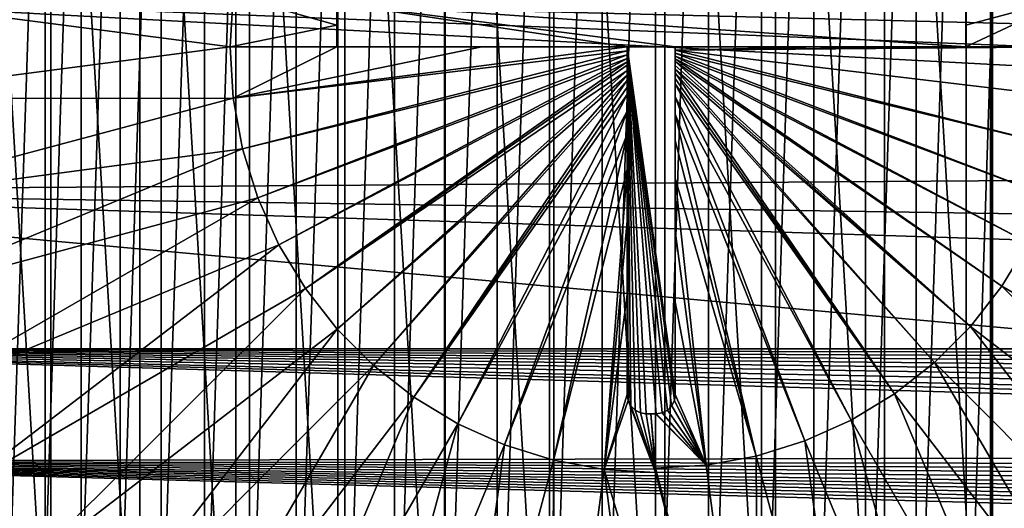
# Model space of a CAD drawing. Header units: metres. Extents: x -139 to 106, y -189 to 40.
# Tile 202 of 256: x 9.38 to 27.38, y -8.43 to 0.5. Entities that reach past the tile are written whole.
import ezdxf

# ---------------------------------------------------------------- set-up
doc = ezdxf.new("R2010")
doc.units = ezdxf.units.M
doc.layers.add('solid_153_ABGANG1_SW0003', color=7, linetype='CONTINUOUS')

msp = doc.modelspace()

# ---------------------------------------------------------------- linework, layer by layer
at = {"layer": 'solid_153_ABGANG1_SW0003'}
for points in [[(21.172842, -17.120863, 130.062897), (21.172838, 17.120863, 130.062897), (19.145967, 17.021004, 130.062897)], [(23.197302, -16.980209, 130.062897), (23.19729, 16.980211, 130.062897), (21.172838, 17.120863, 130.062897)], [(21.172842, -17.120863, 130.062897), (23.197302, -16.980209, 130.062897), (21.172838, 17.120863, 130.062897)], [(19.145966, -17.021004, 130.062897), (19.145967, 17.021004, 130.062897), (17.145151, 16.682037, 130.062897)], [(19.145966, -17.021004, 130.062897), (21.172842, -17.120863, 130.062897), (19.145967, 17.021004, 130.062897)], [(23.197302, -16.980209, 130.062897), (25.190908, -16.601017, 130.062897), (23.19729, 16.980211, 130.062897)], [(25.190908, -16.601017, 130.062897), (25.190887, 16.601021, 130.062897), (23.19729, 16.980211, 130.062897)], [(17.145147, -16.682037, 130.062897), (17.145151, 16.682037, 130.062897), (15.198498, 16.108727, 130.062897)], [(17.145147, -16.682037, 130.062897), (19.145966, -17.021004, 130.062897), (17.145151, 16.682037, 130.062897)], [(25.190887, 16.601021, 130.062897), (27.125626, -15.988618, 130.062897), (27.125626, 15.988618, 130.062897)], [(25.190908, -16.601017, 130.062897), (27.125626, -15.988618, 130.062897), (25.190887, 16.601021, 130.062897)], [(15.198488, -16.108723, 130.062897), (15.198498, 16.108727, 130.062897), (13.333349, 15.309124, 130.062897)], [(15.198488, -16.108723, 130.062897), (17.145147, -16.682037, 130.062897), (15.198498, 16.108727, 130.062897)], [(27.144554, -15.982585, 130.062897), (27.144554, 15.982585, 130.062897), (27.125626, 15.988618, 130.062897)], [(27.144554, -15.982585, 130.062897), (27.125626, 15.988618, 130.062897), (27.125626, -15.988618, 130.062897)], [(27.163237, -15.975825, 130.062897), (27.163237, 15.975825, 130.062897), (27.144554, 15.982585, 130.062897)], [(27.144554, -15.982585, 130.062897), (27.163237, -15.975825, 130.062897), (27.144554, 15.982585, 130.062897)], [(28.782658, -15.252704, 130.062897), (27.163237, 15.975825, 130.062897), (27.163237, -15.975825, 130.062897)], [(28.782658, -15.252704, 130.062897), (28.782658, 15.252704, 130.062897), (27.163237, 15.975825, 130.062897)], [(13.333338, -15.309118, 130.062897), (13.333349, 15.309124, 130.062897), (11.575906, 14.294464, 130.062897)], [(13.333338, -15.309118, 130.062897), (15.198488, -16.108723, 130.062897), (13.333349, 15.309124, 130.062897)], [(20.029951, 14.807642, 138.059265), (20.029947, -14.807642, 138.059265), (19.063396, -14.712446, 138.059265)], [(20.029951, 14.807642, 138.059265), (19.063396, -14.712446, 138.059265), (19.063408, 14.712447, 138.059265)], [(20.029947, -14.807642, 138.059265), (21.000448, 14.839416, 138.059265), (21.000448, -14.839416, 138.059265)], [(20.029951, 14.807642, 138.059265), (21.000448, 14.839416, 138.059265), (20.029947, -14.807642, 138.059265)], [(21.000448, -14.839416, 138.059265), (21.000448, 14.839416, 138.059265), (21.970947, 14.807642, 138.059265)], [(21.000448, -14.839416, 138.059265), (21.970947, 14.807642, 138.059265), (21.970943, -14.807642, 138.059265)], [(21.970943, -14.807642, 138.059265), (21.970947, 14.807642, 138.059265), (22.937498, 14.712446, 138.059265)], [(19.063408, 14.712447, 138.059265), (19.063396, -14.712446, 138.059265), (18.105541, -14.5543, 138.059265)], [(19.063408, 14.712447, 138.059265), (18.105541, -14.5543, 138.059265), (18.105549, 14.554302, 138.059265)], [(21.970943, -14.807642, 138.059265), (22.937498, 14.712446, 138.059265), (22.937489, -14.712447, 138.059265)], [(22.937489, -14.712447, 138.059265), (22.937498, 14.712446, 138.059265), (23.895355, 14.5543, 138.059265)], [(18.105549, 14.554302, 138.059265), (18.105541, -14.5543, 138.059265), (17.159546, -14.333725, 138.059265)], [(18.105549, 14.554302, 138.059265), (17.159546, -14.333725, 138.059265), (17.159563, 14.33373, 138.059265)], [(22.937489, -14.712447, 138.059265), (23.895355, 14.5543, 138.059265), (23.895346, -14.554302, 138.059265)], [(23.895346, -14.554302, 138.059265), (23.895355, 14.5543, 138.059265), (24.841351, 14.333725, 138.059265)], [(11.575894, -14.294456, 130.062897), (11.575906, 14.294464, 130.062897), (9.950856, 13.078999, 130.062897)], [(11.575894, -14.294456, 130.062897), (13.333338, -15.309118, 130.062897), (11.575906, 14.294464, 130.062897)], [(17.159563, 14.33373, 138.059265), (17.159546, -14.333725, 138.059265), (16.230627, -14.051939, 138.059265)], [(17.159563, 14.33373, 138.059265), (16.230627, -14.051939, 138.059265), (16.230642, 14.051945, 138.059265)], [(23.895346, -14.554302, 138.059265), (24.841351, 14.333725, 138.059265), (24.841331, -14.33373, 138.059265)], [(24.841331, -14.33373, 138.059265), (24.841351, 14.333725, 138.059265), (25.770267, 14.051939, 138.059265)], [(16.230642, 14.051945, 138.059265), (16.230627, -14.051939, 138.059265), (15.321473, -13.709756, 138.059265)], [(16.230642, 14.051945, 138.059265), (15.321473, -13.709756, 138.059265), (15.321495, 13.709765, 138.059265)], [(24.841331, -14.33373, 138.059265), (25.770267, 14.051939, 138.059265), (25.770252, -14.051945, 138.059265)], [(25.770252, -14.051945, 138.059265), (25.770267, 14.051939, 138.059265), (26.67942, 13.709756, 138.059265)], [(15.321495, 13.709765, 138.059265), (15.321473, -13.709756, 138.059265), (14.437282, -13.309135, 138.059265)], [(15.321495, 13.709765, 138.059265), (14.437282, -13.309135, 138.059265), (14.437304, 13.309147, 138.059265)], [(25.770252, -14.051945, 138.059265), (26.67942, 13.709756, 138.059265), (26.679399, -13.709765, 138.059265)], [(26.679399, -13.709765, 138.059265), (26.67942, 13.709756, 138.059265), (27.563614, 13.309135, 138.059265)], [(14.437304, 13.309147, 138.059265), (14.437282, -13.309135, 138.059265), (13.580619, -12.851237, 138.059265)], [(14.437304, 13.309147, 138.059265), (13.580619, -12.851237, 138.059265), (13.580639, 12.851249, 138.059265)], [(26.679399, -13.709765, 138.059265), (27.563614, 13.309135, 138.059265), (27.563591, -13.309147, 138.059265)], [(9.950844, -13.078989, 130.062897), (9.950856, 13.078999, 130.062897), (8.481027, 11.679803, 130.062897)], [(9.950844, -13.078989, 130.062897), (11.575894, -14.294456, 130.062897), (9.950856, 13.078999, 130.062897)], [(13.580639, 12.851249, 138.059265), (13.580619, -12.851237, 138.059265), (12.756201, -12.338585, 138.059265)], [(13.580639, 12.851249, 138.059265), (12.756201, -12.338585, 138.059265), (12.756227, 12.338602, 138.059265)], [(12.756227, 12.338602, 138.059265), (12.756201, -12.338585, 138.059265), (11.966733, -11.772857, 138.059265)], [(12.756227, 12.338602, 138.059265), (11.966733, -11.772857, 138.059265), (11.966749, 11.772869, 138.059265)], [(11.966749, 11.772869, 138.059265), (11.966733, -11.772857, 138.059265), (11.216167, -11.156889, 138.059265)], [(11.966749, 11.772869, 138.059265), (11.216167, -11.156889, 138.059265), (11.21619, 11.156908, 138.059265)], [(8.481016, -11.679791, 130.062897), (9.950844, -13.078989, 130.062897), (8.481027, 11.679803, 130.062897)], [(11.21619, 11.156908, 138.059265), (11.216167, -11.156889, 138.059265), (10.50741, -10.493062, 138.059265)], [(11.21619, 11.156908, 138.059265), (10.50741, -10.493062, 138.059265), (10.507421, 10.493073, 138.059265)], [(10.507421, 10.493073, 138.059265), (10.50741, -10.493062, 138.059265), (9.843558, -9.784279, 138.059265)], [(10.507421, 10.493073, 138.059265), (9.843558, -9.784279, 138.059265), (9.843574, 9.784297, 138.059265)], [(9.843574, 9.784297, 138.059265), (9.843558, -9.784279, 138.059265), (9.227601, -9.033732, 138.059265)], [(9.843574, 9.784297, 138.059265), (9.227601, -9.033732, 138.059265), (9.22761, 9.033743, 138.059265)], [(0, 1.126914, 55.024654), (62.433132, 0.506713, 55.186337), (62.41003, -0.456782, 55.440975)], [(0, 1.126914, 55.024654), (62.41003, -0.456782, 55.440975), (62.428127, -1.37248, 55.686562)], [(0, 1.126914, 55.024654), (62.428127, -1.37248, 55.686562), (62.483395, -2.198367, 55.910866)], [(0, 1.126914, 55.024654), (62.483395, -2.198367, 55.910866), (0, -2.633311, 56.030117)], [(13.226821, 0, 139.310242), (5.999763, 0.943763, 139.166046), (5.999763, -0.943763, 139.166046)], [(13.2835, 0.937007, 139.310242), (5.999763, 0.943763, 139.166046), (13.226821, 0, 139.310242)], [(13.2835, 0.937007, 139.310242), (13.226821, 0, 139.310242), (15.174781, 0.400425, 139.333191)], [(13.2835, 0.937007, 139.310242), (15.174781, 0.400425, 139.333191), (15.174781, 0.8, 139.332764)], [(26.67478, 0, 139.334839), (28.698414, 0, 139.311264), (28.642286, 0.927887, 139.311264)], [(26.67478, 0.400446, 139.334702), (26.67478, 0, 139.334839), (28.642286, 0.927887, 139.311264)], [(26.67478, 0.8, 139.33429), (26.67478, 0.400446, 139.334702), (28.642286, 0.927887, 139.311264)], [(15.174781, 0.8, 139.259262), (15.174781, 0.8, 139.332764), (15.174781, 0.400425, 139.333191)], [(15.174781, 0.8, 139.259262), (15.174781, 0.400425, 139.333191), (15.174781, 0, 139.333328)], [(15.174781, 0.8, 139.259262), (15.174781, 0, 139.333328), (15.174781, 0, 139.259262)], [(15.174781, 0.8, 139.259262), (15.174781, 0, 139.259262), (20.484781, 0, 139.259262)], [(21.36478, 0, 139.259262), (15.174781, 0.8, 139.259262), (20.484781, 0, 139.259262)], [(26.67478, 0, 139.259262), (26.67478, 0.8, 139.259262), (15.174781, 0.8, 139.259262)], [(21.36478, 0, 139.259262), (26.67478, 0, 139.259262), (15.174781, 0.8, 139.259262)], [(26.67478, 0, 139.259262), (26.67478, 0.400446, 139.334702), (26.67478, 0.8, 139.33429)], [(26.67478, 0, 139.259262), (26.67478, 0.8, 139.33429), (26.67478, 0.8, 139.259262)], [(13.226821, 0, 139.310242), (15.174781, 0, 139.333328), (15.174781, 0.400425, 139.333191)], [(26.67478, 0, 139.259262), (26.67478, 0, 139.334839), (26.67478, 0.400446, 139.334702)], [(21.36478, -6.35, 139.259262), (21.36478, 0, 139.259262), (20.484781, 0, 139.259262)], [(21.36478, -0.058323, 139.362778), (28.642286, -0.927887, 139.311264), (28.698414, 0, 139.311264)], [(26.67478, 0, 139.334839), (21.36478, -0.058323, 139.362778), (28.698414, 0, 139.311264)], [(24.019814, 0, 139.35495), (21.36478, 0, 139.362778), (21.36478, -0.058323, 139.362778)], [(21.36478, -6.35, 139.259262), (21.36478, -0.058323, 139.362778), (21.36478, 0, 139.362778)], [(26.67478, 0, 139.334839), (24.019814, 0, 139.35495), (21.36478, -0.058323, 139.362778)], [(21.36478, 0, 139.259262), (21.36478, 0, 139.362778), (24.019814, 0, 139.35495)], [(21.36478, -6.35, 139.259262), (21.36478, 0, 139.362778), (21.36478, 0, 139.259262)], [(21.36478, 0, 139.259262), (24.019814, 0, 139.35495), (26.67478, 0, 139.334839)], [(21.36478, 0, 139.259262), (26.67478, 0, 139.334839), (26.67478, 0, 139.259262)], [(13.226821, 0, 139.310242), (5.999763, -0.943763, 139.166046), (13.2835, -0.937007, 139.310242)], [(13.226821, 0, 139.310242), (13.2835, -0.937007, 139.310242), (15.174781, 0, 139.333328)], [(13.2835, -0.937007, 139.310242), (17.829746, 0, 139.354141), (15.174781, 0, 139.333328)], [(13.2835, -0.937007, 139.310242), (20.484781, 0, 139.362656), (17.829746, 0, 139.354141)], [(13.2835, -0.937007, 139.310242), (20.484781, -0.072385, 139.362656), (20.484781, 0, 139.362656)], [(13.2835, -0.937007, 139.310242), (13.452708, -1.86035, 139.310242), (20.484781, -0.072385, 139.362656)], [(13.452708, -1.86035, 139.310242), (20.484781, -0.141846, 139.36264), (20.484781, -0.072385, 139.362656)], [(13.452708, -1.86035, 139.310242), (13.73198, -2.756566, 139.310242), (20.484781, -0.141846, 139.36264)], [(13.73198, -2.756566, 139.310242), (20.484781, -0.20838, 139.362625), (20.484781, -0.141846, 139.36264)], [(15.174781, 0, 139.259262), (15.174781, 0, 139.333328), (17.829746, 0, 139.354141)], [(15.174781, 0, 139.259262), (17.829746, 0, 139.354141), (20.484781, 0, 139.362656)], [(15.174781, 0, 139.259262), (20.484781, 0, 139.362656), (20.484781, 0, 139.259262)], [(20.484781, 0, 139.259262), (20.484781, 0, 139.362656), (20.484781, -0.072385, 139.362656)], [(20.484781, 0, 139.259262), (20.484781, -0.072385, 139.362656), (20.484781, -0.141846, 139.36264)], [(20.484781, 0, 139.259262), (20.484781, -0.141846, 139.36264), (20.484781, -0.20838, 139.362625)], [(20.484781, 0, 139.259262), (20.484781, -0.20838, 139.362625), (20.484781, -0.271961, 139.362595)], [(20.484781, 0, 139.259262), (20.484781, -0.271961, 139.362595), (20.484781, -0.332622, 139.362564)], [(20.484781, 0, 139.259262), (20.484781, -0.332622, 139.362564), (20.484781, -0.42777, 139.362503)], [(20.484781, 0, 139.259262), (20.484781, -0.42777, 139.362503), (20.484781, -0.517815, 139.362427)], [(20.484781, 0, 139.259262), (20.484781, -0.517815, 139.362427), (20.484781, -0.605143, 139.362335)], [(20.484781, 0, 139.259262), (20.484781, -0.605143, 139.362335), (20.484781, -0.734913, 139.362198)], [(20.484781, 0, 139.259262), (20.484781, -0.734913, 139.362198), (20.484781, -0.86827, 139.362)], [(20.484781, 0, 139.259262), (20.484781, -0.86827, 139.362), (20.484781, -1.172511, 139.361465)], [(20.484781, 0, 139.259262), (20.484781, -1.172511, 139.361465), (20.484781, -1.596277, 139.360443)], [(20.484781, 0, 139.259262), (20.484781, -1.596277, 139.360443), (20.484781, -2.238798, 139.358292)], [(20.484781, 0, 139.259262), (20.484781, -2.238798, 139.358292), (20.484781, -3.184119, 139.353836)], [(20.484781, 0, 139.259262), (20.484781, -3.184119, 139.353836), (20.484781, -4.521325, 139.344849)], [(20.484781, 0, 139.259262), (20.484781, -4.521325, 139.344849), (20.484781, -6.35, 139.32753)], [(20.484781, 0, 139.259262), (20.484781, -6.35, 139.32753), (20.484781, -6.35, 139.259262)], [(20.484781, 0, 139.259262), (20.726631, -6.682873, 139.259262), (20.83478, -6.7, 139.259262)], [(21.01478, -6.7, 139.259262), (20.484781, 0, 139.259262), (20.83478, -6.7, 139.259262)], [(20.484781, 0, 139.259262), (20.629059, -6.63316, 139.259262), (20.726631, -6.682873, 139.259262)], [(20.484781, 0, 139.259262), (20.55162, -6.555722, 139.259262), (20.629059, -6.63316, 139.259262)], [(20.484781, 0, 139.259262), (20.501907, -6.458149, 139.259262), (20.55162, -6.555722, 139.259262)], [(20.484781, 0, 139.259262), (20.484781, -6.35, 139.259262), (20.501907, -6.458149, 139.259262)], [(21.347652, -6.458149, 139.259262), (21.36478, -6.35, 139.259262), (20.484781, 0, 139.259262)], [(21.297939, -6.555722, 139.259262), (21.347652, -6.458149, 139.259262), (20.484781, 0, 139.259262)], [(21.220503, -6.63316, 139.259262), (21.297939, -6.555722, 139.259262), (20.484781, 0, 139.259262)], [(21.122931, -6.682873, 139.259262), (21.220503, -6.63316, 139.259262), (20.484781, 0, 139.259262)], [(21.01478, -6.7, 139.259262), (21.122931, -6.682873, 139.259262), (20.484781, 0, 139.259262)], [(21.36478, -0.058323, 139.362778), (28.474726, -1.842244, 139.311264), (28.642286, -0.927887, 139.311264)], [(21.36478, -0.058323, 139.362778), (21.36478, -0.113867, 139.362762), (28.474726, -1.842244, 139.311264)], [(21.36478, -6.35, 139.259262), (21.36478, -0.113867, 139.362762), (21.36478, -0.058323, 139.362778)], [(21.36478, -0.113867, 139.362762), (28.198172, -2.729737, 139.311264), (28.474726, -1.842244, 139.311264)], [(21.36478, -0.113867, 139.362762), (21.36478, -0.16663, 139.362747), (28.198172, -2.729737, 139.311264)], [(21.36478, -6.35, 139.259262), (21.36478, -0.16663, 139.362747), (21.36478, -0.113867, 139.362762)], [(21.36478, -0.16663, 139.362747), (27.816658, -3.577423, 139.311264), (28.198172, -2.729737, 139.311264)], [(21.36478, -0.16663, 139.362747), (21.36478, -0.216541, 139.362732), (27.816658, -3.577423, 139.311264)], [(21.36478, -6.35, 139.259262), (21.36478, -0.216541, 139.362732), (21.36478, -0.16663, 139.362747)], [(13.73198, -2.756566, 139.310242), (14.117243, -3.612584, 139.310242), (20.484781, -0.20838, 139.362625)], [(14.117243, -3.612584, 139.310242), (20.484781, -0.271961, 139.362595), (20.484781, -0.20838, 139.362625)], [(14.117243, -3.612584, 139.310242), (14.602879, -4.415923, 139.310242), (20.484781, -0.271961, 139.362595)], [(14.602879, -4.415923, 139.310242), (20.484781, -0.332622, 139.362564), (20.484781, -0.271961, 139.362595)], [(14.602879, -4.415923, 139.310242), (20.484781, -0.42777, 139.362503), (20.484781, -0.332622, 139.362564)], [(21.36478, -0.216541, 139.362732), (27.335749, -4.372943, 139.311264), (27.816658, -3.577423, 139.311264)], [(21.36478, -0.216541, 139.362732), (21.36478, -0.263802, 139.362717), (27.335749, -4.372943, 139.311264)], [(21.36478, -6.35, 139.259262), (21.36478, -0.263802, 139.362717), (21.36478, -0.216541, 139.362732)], [(21.36478, -0.263802, 139.362717), (26.762459, -5.104696, 139.311264), (27.335749, -4.372943, 139.311264)], [(21.36478, -0.263802, 139.362717), (21.36478, -0.337415, 139.362671), (26.762459, -5.104696, 139.311264)], [(21.36478, -6.35, 139.259262), (21.36478, -0.337415, 139.362671), (21.36478, -0.263802, 139.362717)], [(21.36478, -0.337415, 139.362671), (21.36478, -0.406975, 139.36264), (26.762459, -5.104696, 139.311264)], [(21.36478, -6.35, 139.259262), (21.36478, -0.406975, 139.36264), (21.36478, -0.337415, 139.362671)], [(14.602879, -4.415923, 139.310242), (15.181805, -5.154868, 139.310242), (20.484781, -0.42777, 139.362503)], [(15.181805, -5.154868, 139.310242), (20.484781, -0.517815, 139.362427), (20.484781, -0.42777, 139.362503)], [(15.181805, -5.154868, 139.310242), (15.845579, -5.818643, 139.310242), (20.484781, -0.517815, 139.362427)], [(15.845579, -5.818643, 139.310242), (20.484781, -0.605143, 139.362335), (20.484781, -0.517815, 139.362427)], [(21.36478, -0.406975, 139.36264), (26.105143, -5.762011, 139.311264), (26.762459, -5.104696, 139.311264)], [(21.36478, -0.406975, 139.36264), (21.36478, -0.474289, 139.362579), (26.105143, -5.762011, 139.311264)], [(21.36478, -6.35, 139.259262), (21.36478, -0.474289, 139.362579), (21.36478, -0.406975, 139.36264)], [(21.36478, -0.474289, 139.362579), (25.37339, -6.335302, 139.311264), (26.105143, -5.762011, 139.311264)], [(21.36478, -0.474289, 139.362579), (21.36478, -0.574066, 139.362488), (25.37339, -6.335302, 139.311264)], [(21.36478, -6.35, 139.259262), (21.36478, -0.574066, 139.362488), (21.36478, -0.474289, 139.362579)], [(15.845579, -5.818643, 139.310242), (16.584524, -6.397569, 139.310242), (20.484781, -0.605143, 139.362335)], [(16.584524, -6.397569, 139.310242), (20.484781, -0.734913, 139.362198), (20.484781, -0.605143, 139.362335)], [(21.36478, -0.574066, 139.362488), (21.36478, -0.676491, 139.362381), (25.37339, -6.335302, 139.311264)], [(21.36478, -6.35, 139.259262), (21.36478, -0.676491, 139.362381), (21.36478, -0.574066, 139.362488)], [(21.36478, -0.676491, 139.362381), (24.577871, -6.816211, 139.311264), (25.37339, -6.335302, 139.311264)], [(21.36478, -0.676491, 139.362381), (21.36478, -0.908877, 139.362061), (24.577871, -6.816211, 139.311264)], [(21.36478, -6.35, 139.259262), (21.36478, -0.908877, 139.362061), (21.36478, -0.676491, 139.362381)], [(16.584524, -6.397569, 139.310242), (20.484781, -0.86827, 139.362), (20.484781, -0.734913, 139.362198)], [(16.584524, -6.397569, 139.310242), (17.387863, -6.883204, 139.310242), (20.484781, -0.86827, 139.362)], [(17.387863, -6.883204, 139.310242), (20.484781, -1.172511, 139.361465), (20.484781, -0.86827, 139.362)], [(13.2835, -0.937007, 139.310242), (5.999763, -0.943763, 139.166046), (6.236333, -2.816405, 139.166046)], [(13.2835, -0.937007, 139.310242), (6.236333, -2.816405, 139.166046), (13.452708, -1.86035, 139.310242)], [(21.36478, -0.908877, 139.362061), (23.730185, -7.197724, 139.311264), (24.577871, -6.816211, 139.311264)], [(21.36478, -0.908877, 139.362061), (21.36478, -1.229834, 139.361465), (23.730185, -7.197724, 139.311264)], [(21.36478, -6.35, 139.259262), (21.36478, -1.229834, 139.361465), (21.36478, -0.908877, 139.362061)], [(17.387863, -6.883204, 139.310242), (18.243881, -7.268467, 139.310242), (20.484781, -1.172511, 139.361465)], [(18.243881, -7.268467, 139.310242), (20.484781, -1.596277, 139.360443), (20.484781, -1.172511, 139.361465)], [(21.36478, -1.229834, 139.361465), (22.842691, -7.474277, 139.311264), (23.730185, -7.197724, 139.311264)], [(21.36478, -1.229834, 139.361465), (21.36478, -1.708082, 139.360229), (22.842691, -7.474277, 139.311264)], [(21.36478, -6.35, 139.259262), (21.36478, -1.708082, 139.360229), (21.36478, -1.229834, 139.361465)], [(18.243881, -7.268467, 139.310242), (19.140097, -7.547739, 139.310242), (20.484781, -1.596277, 139.360443)], [(19.140097, -7.547739, 139.310242), (20.484781, -2.238798, 139.358292), (20.484781, -1.596277, 139.360443)], [(21.36478, -1.708082, 139.360229), (21.36478, -2.399644, 139.357758), (22.842691, -7.474277, 139.311264)], [(21.36478, -6.35, 139.259262), (21.36478, -2.399644, 139.357758), (21.36478, -1.708082, 139.360229)], [(13.452708, -1.86035, 139.310242), (6.236333, -2.816405, 139.166046), (6.705742, -4.644631, 139.166046)], [(13.452708, -1.86035, 139.310242), (6.705742, -4.644631, 139.166046), (13.73198, -2.756566, 139.310242)], [(0, -2.633311, 56.030117), (62.483395, -2.198367, 55.910866), (62.668118, -3.574624, 56.290428)], [(19.140097, -7.547739, 139.310242), (20.06344, -7.716948, 139.310242), (20.484781, -2.238798, 139.358292)], [(20.06344, -7.716948, 139.310242), (20.484781, -3.184119, 139.353836), (20.484781, -2.238798, 139.358292)], [(21.36478, -2.399644, 139.357758), (21.928335, -7.64184, 139.311264), (22.842691, -7.474277, 139.311264)], [(21.36478, -2.399644, 139.357758), (21.36478, -3.361804, 139.352936), (21.928335, -7.64184, 139.311264)], [(21.36478, -6.35, 139.259262), (21.36478, -3.361804, 139.352936), (21.36478, -2.399644, 139.357758)], [(0, -2.633311, 56.030117), (62.668118, -3.574624, 56.290428), (62.904942, -4.653602, 56.593109)], [(0, -2.633311, 56.030117), (62.904942, -4.653602, 56.593109), (31.58198, -5.512258, 56.837399)], [(0, -2.633311, 56.030117), (31.58198, -5.512258, 56.837399), (0, -5.516952, 56.838745)], [(13.73198, -2.756566, 139.310242), (6.705742, -4.644631, 139.166046), (7.400587, -6.399609, 139.166046)], [(13.73198, -2.756566, 139.310242), (7.400587, -6.399609, 139.166046), (14.117243, -3.612584, 139.310242)], [(20.06344, -7.716948, 139.310242), (20.484781, -4.521325, 139.344849), (20.484781, -3.184119, 139.353836)], [(21.36478, -3.361804, 139.352936), (21.36478, -4.654484, 139.343903), (21.928335, -7.64184, 139.311264)], [(21.36478, -6.35, 139.259262), (21.36478, -4.654484, 139.343903), (21.36478, -3.361804, 139.352936)], [(27.335749, -4.372943, 139.311264), (33.690987, -8.05366, 139.166046), (27.816658, -3.577423, 139.311264)], [(14.117243, -3.612584, 139.310242), (7.400587, -6.399609, 139.166046), (8.309909, -8.05366, 139.166046)], [(14.117243, -3.612584, 139.310242), (8.309909, -8.05366, 139.166046), (14.602879, -4.415923, 139.310242)], [(14.602879, -4.415923, 139.310242), (8.309909, -8.05366, 139.166046), (9.41937, -9.580701, 139.166046)], [(14.602879, -4.415923, 139.310242), (9.41937, -9.580701, 139.166046), (15.181805, -5.154868, 139.310242)], [(26.762459, -5.104696, 139.311264), (32.581524, -9.580701, 139.166046), (27.335749, -4.372943, 139.311264)], [(27.335749, -4.372943, 139.311264), (32.581524, -9.580701, 139.166046), (33.690987, -8.05366, 139.166046)], [(20.06344, -7.716948, 139.310242), (20.484781, -6.35, 139.32753), (20.484781, -4.521325, 139.344849)], [(21.36478, -4.654484, 139.343903), (21.36478, -6.35, 139.327652), (21.928335, -7.64184, 139.311264)], [(21.36478, -6.35, 139.259262), (21.36478, -6.35, 139.327652), (21.36478, -4.654484, 139.343903)], [(15.181805, -5.154868, 139.310242), (9.41937, -9.580701, 139.166046), (10.71147, -10.956648, 139.166046)], [(15.181805, -5.154868, 139.310242), (10.71147, -10.956648, 139.166046), (15.845579, -5.818643, 139.310242)], [(26.105143, -5.762011, 139.311264), (31.289425, -10.956648, 139.166046), (26.762459, -5.104696, 139.311264)], [(26.762459, -5.104696, 139.311264), (31.289425, -10.956648, 139.166046), (32.581524, -9.580701, 139.166046)], [(63.215137, -5.65036, 56.877533), (0, -5.516952, 56.838745), (31.58198, -5.512258, 56.837399)], [(0, -5.516952, 56.838745), (63.215137, -5.65036, 56.877533), (63.274525, -5.79744, 56.921463)], [(0, -5.516952, 56.838745), (63.274525, -5.79744, 56.921463), (63.343048, -5.958645, 56.971031)], [(0, -5.516952, 56.838745), (63.343048, -5.958645, 56.971031), (63.423073, -6.135733, 57.027206)], [(0, -5.516952, 56.838745), (63.423073, -6.135733, 57.027206), (63.516708, -6.330556, 57.091106)], [(0, -5.516952, 56.838745), (63.516708, -6.330556, 57.091106), (63.627216, -6.545229, 57.164097)], [(0, -5.516952, 56.838745), (63.627216, -6.545229, 57.164097), (63.758614, -6.781787, 57.247688)], [(0, -5.516952, 56.838745), (63.758614, -6.781787, 57.247688), (63.915325, -7.042457, 57.343697)], [(0, -5.516952, 56.838745), (63.915325, -7.042457, 57.343697), (64.036278, -7.230892, 57.415676)], [(0, -5.516952, 56.838745), (64.036278, -7.230892, 57.415676), (64.17231, -7.431931, 57.494884)], [(0, -7.576351, 57.553345), (0, -5.516952, 56.838745), (64.17231, -7.431931, 57.494884)], [(15.845579, -5.818643, 139.310242), (10.71147, -10.956648, 139.166046), (12.165833, -12.159802, 139.166046)], [(15.845579, -5.818643, 139.310242), (12.165833, -12.159802, 139.166046), (16.584524, -6.397569, 139.310242)], [(25.37339, -6.335302, 139.311264), (29.83506, -12.159802, 139.166046), (26.105143, -5.762011, 139.311264)], [(26.105143, -5.762011, 139.311264), (29.83506, -12.159802, 139.166046), (31.289425, -10.956648, 139.166046)], [(16.584524, -6.397569, 139.310242), (12.165833, -12.159802, 139.166046), (13.759524, -13.171189, 139.166046)], [(16.584524, -6.397569, 139.310242), (13.759524, -13.171189, 139.166046), (17.387863, -6.883204, 139.310242)], [(20.06344, -7.716948, 139.310242), (20.501684, -6.457458, 139.32634), (20.484781, -6.35, 139.32753)], [(20.06344, -7.716948, 139.310242), (21.000448, -7.773626, 139.310242), (20.501684, -6.457458, 139.32634)], [(20.484781, -6.35, 139.259262), (20.484781, -6.35, 139.32753), (20.501684, -6.457458, 139.32634)], [(20.484781, -6.35, 139.259262), (20.501684, -6.457458, 139.32634), (20.501907, -6.458149, 139.259262)], [(20.551306, -6.555285, 139.325272), (20.501684, -6.457458, 139.32634), (21.000448, -7.773626, 139.310242)], [(20.501907, -6.458149, 139.259262), (20.501684, -6.457458, 139.32634), (20.551306, -6.555285, 139.325272)], [(20.501907, -6.458149, 139.259262), (20.551306, -6.555285, 139.325272), (20.55162, -6.555722, 139.259262)], [(21.297939, -6.555722, 139.259262), (21.298468, -6.554993, 139.325378), (21.347652, -6.458149, 139.259262)], [(21.348021, -6.457009, 139.326462), (21.298468, -6.554993, 139.325378), (21.928335, -7.64184, 139.311264)], [(21.347652, -6.458149, 139.259262), (21.298468, -6.554993, 139.325378), (21.348021, -6.457009, 139.326462)], [(21.347652, -6.458149, 139.259262), (21.348021, -6.457009, 139.326462), (21.36478, -6.35, 139.327652)], [(21.347652, -6.458149, 139.259262), (21.36478, -6.35, 139.327652), (21.36478, -6.35, 139.259262)], [(21.36478, -6.35, 139.327652), (21.348021, -6.457009, 139.326462), (21.928335, -7.64184, 139.311264)], [(24.577871, -6.816211, 139.311264), (28.241369, -13.171189, 139.166046), (25.37339, -6.335302, 139.311264)], [(25.37339, -6.335302, 139.311264), (28.241369, -13.171189, 139.166046), (29.83506, -12.159802, 139.166046)], [(20.628773, -6.632951, 139.324448), (20.551306, -6.555285, 139.325272), (21.000448, -7.773626, 139.310242)], [(20.55162, -6.555722, 139.259262), (20.551306, -6.555285, 139.325272), (20.628773, -6.632951, 139.324448)], [(20.55162, -6.555722, 139.259262), (20.628773, -6.632951, 139.324448), (20.629059, -6.63316, 139.259262)], [(20.726471, -6.68282, 139.323914), (20.628773, -6.632951, 139.324448), (21.000448, -7.773626, 139.310242)], [(20.629059, -6.63316, 139.259262), (20.628773, -6.632951, 139.324448), (20.726471, -6.68282, 139.323914)], [(20.629059, -6.63316, 139.259262), (20.726471, -6.68282, 139.323914), (20.726631, -6.682873, 139.259262)], [(21.122931, -6.682873, 139.259262), (21.123203, -6.682783, 139.323975), (21.220503, -6.63316, 139.259262)], [(21.220982, -6.63281, 139.324524), (21.123203, -6.682783, 139.323975), (21.928335, -7.64184, 139.311264)], [(21.220503, -6.63316, 139.259262), (21.123203, -6.682783, 139.323975), (21.220982, -6.63281, 139.324524)], [(21.220503, -6.63316, 139.259262), (21.220982, -6.63281, 139.324524), (21.297939, -6.555722, 139.259262)], [(21.298468, -6.554993, 139.325378), (21.220982, -6.63281, 139.324524), (21.928335, -7.64184, 139.311264)], [(21.297939, -6.555722, 139.259262), (21.220982, -6.63281, 139.324524), (21.298468, -6.554993, 139.325378)], [(20.83478, -6.7, 139.323761), (20.726471, -6.68282, 139.323914), (21.000448, -7.773626, 139.310242)], [(20.726631, -6.682873, 139.259262), (20.726471, -6.68282, 139.323914), (20.83478, -6.7, 139.323761)], [(20.726631, -6.682873, 139.259262), (20.83478, -6.7, 139.323761), (20.83478, -6.7, 139.259262)], [(20.83478, -6.7, 139.259262), (21.000448, -6.7, 139.323776), (21.007614, -6.7, 139.323776)], [(20.83478, -6.7, 139.259262), (20.91761, -6.7, 139.323776), (21.000448, -6.7, 139.323776)], [(20.83478, -6.7, 139.259262), (21.007614, -6.7, 139.323776), (21.01478, -6.7, 139.323776)], [(21.01478, -6.7, 139.259262), (20.83478, -6.7, 139.259262), (21.01478, -6.7, 139.323776)], [(20.91761, -6.7, 139.323776), (20.83478, -6.7, 139.323761), (21.000448, -7.773626, 139.310242)], [(20.83478, -6.7, 139.259262), (20.83478, -6.7, 139.323761), (20.91761, -6.7, 139.323776)], [(20.91761, -6.7, 139.323776), (21.000448, -7.697967, 139.311264), (21.000448, -6.7, 139.323776)], [(20.91761, -6.7, 139.323776), (21.000448, -7.773626, 139.310242), (21.000448, -7.697967, 139.311264)], [(21.000448, -6.7, 139.323776), (21.000448, -7.697967, 139.311264), (21.928335, -7.64184, 139.311264)], [(21.007614, -6.7, 139.323776), (21.000448, -6.7, 139.323776), (21.928335, -7.64184, 139.311264)], [(21.01478, -6.7, 139.323776), (21.007614, -6.7, 139.323776), (21.928335, -7.64184, 139.311264)], [(21.123203, -6.682783, 139.323975), (21.01478, -6.7, 139.323776), (21.928335, -7.64184, 139.311264)], [(21.01478, -6.7, 139.259262), (21.01478, -6.7, 139.323776), (21.123203, -6.682783, 139.323975)], [(21.01478, -6.7, 139.259262), (21.123203, -6.682783, 139.323975), (21.122931, -6.682873, 139.259262)], [(23.730185, -7.197724, 139.311264), (26.533485, -13.974859, 139.166046), (24.577871, -6.816211, 139.311264)], [(24.577871, -6.816211, 139.311264), (26.533485, -13.974859, 139.166046), (28.241369, -13.171189, 139.166046)], [(17.387863, -6.883204, 139.310242), (13.759524, -13.171189, 139.166046), (15.467409, -13.974859, 139.166046)], [(17.387863, -6.883204, 139.310242), (15.467409, -13.974859, 139.166046), (18.243881, -7.268467, 139.310242)], [(22.842691, -7.474277, 139.311264), (24.73834, -14.558137, 139.166046), (23.730185, -7.197724, 139.311264)], [(23.730185, -7.197724, 139.311264), (24.73834, -14.558137, 139.166046), (26.533485, -13.974859, 139.166046)], [(18.243881, -7.268467, 139.310242), (15.467409, -13.974859, 139.166046), (17.262552, -14.558137, 139.166046)], [(18.243881, -7.268467, 139.310242), (17.262552, -14.558137, 139.166046), (19.140097, -7.547739, 139.310242)], [(0, -7.576351, 57.553345), (64.17231, -7.431931, 57.494884), (64.325935, -7.64646, 57.582199)], [(19.140097, -7.547739, 139.310242), (17.262552, -14.558137, 139.166046), (19.116646, -14.911824, 139.166046)], [(19.140097, -7.547739, 139.310242), (19.116646, -14.911824, 139.166046), (20.06344, -7.716948, 139.310242)], [(21.928335, -7.64184, 139.311264), (22.884249, -14.911824, 139.166046), (22.842691, -7.474277, 139.311264)], [(22.842691, -7.474277, 139.311264), (22.884249, -14.911824, 139.166046), (24.73834, -14.558137, 139.166046)], [(0, -7.576351, 57.553345), (64.325935, -7.64646, 57.582199), (64.453979, -7.816677, 57.653549)], [(0, -7.576351, 57.553345), (64.453979, -7.816677, 57.653549), (64.594589, -7.995625, 57.73056)], [(0, -7.576351, 57.553345), (64.594589, -7.995625, 57.73056), (64.749252, -8.183525, 57.813663)], [(0, -7.576351, 57.553345), (64.749252, -8.183525, 57.813663), (64.919708, -8.381193, 57.903599)], [(0, -7.576351, 57.553345), (64.919708, -8.381193, 57.903599), (65.067719, -8.54532, 57.980251)], [(0, -7.576351, 57.553345), (65.067719, -8.54532, 57.980251), (65.227173, -8.714796, 58.061317)], [(0, -7.576351, 57.553345), (65.227173, -8.714796, 58.061317), (65.397125, -8.88852, 58.146461)], [(0, -7.576351, 57.553345), (65.397125, -8.88852, 58.146461), (65.57592, -9.063267, 58.234222)], [(0, -7.576351, 57.553345), (65.57592, -9.063267, 58.234222), (65.763992, -9.239683, 58.325008)], [(0, -7.576351, 57.553345), (65.763992, -9.239683, 58.325008), (65.959572, -9.415351, 58.417625)], [(0, -9.545747, 58.487827), (0, -7.576351, 57.553345), (65.959572, -9.415351, 58.417625)], [(20.06344, -7.716948, 139.310242), (19.116646, -14.911824, 139.166046), (21.000448, -15.030342, 139.166046)], [(20.06344, -7.716948, 139.310242), (21.000448, -15.030342, 139.166046), (21.000448, -10.865458, 139.260025)], [(20.06344, -7.716948, 139.310242), (21.000448, -10.865458, 139.260025), (21.000448, -7.773626, 139.310242)], [(21.000448, -7.697967, 139.311264), (22.884249, -14.911824, 139.166046), (21.928335, -7.64184, 139.311264)], [(21.000448, -7.773626, 139.310242), (22.884249, -14.911824, 139.166046), (21.000448, -7.697967, 139.311264)], [(21.000448, -7.773626, 139.310242), (21.000448, -10.865458, 139.260025), (22.884249, -14.911824, 139.166046)], [(8.569128, -8.58072, 139.154526), (9.41937, -9.580701, 139.166046), (8.309909, -8.05366, 139.166046)]]:
    msp.add_3dface(points, dxfattribs=at)

doc.saveas('drawing.dxf')
